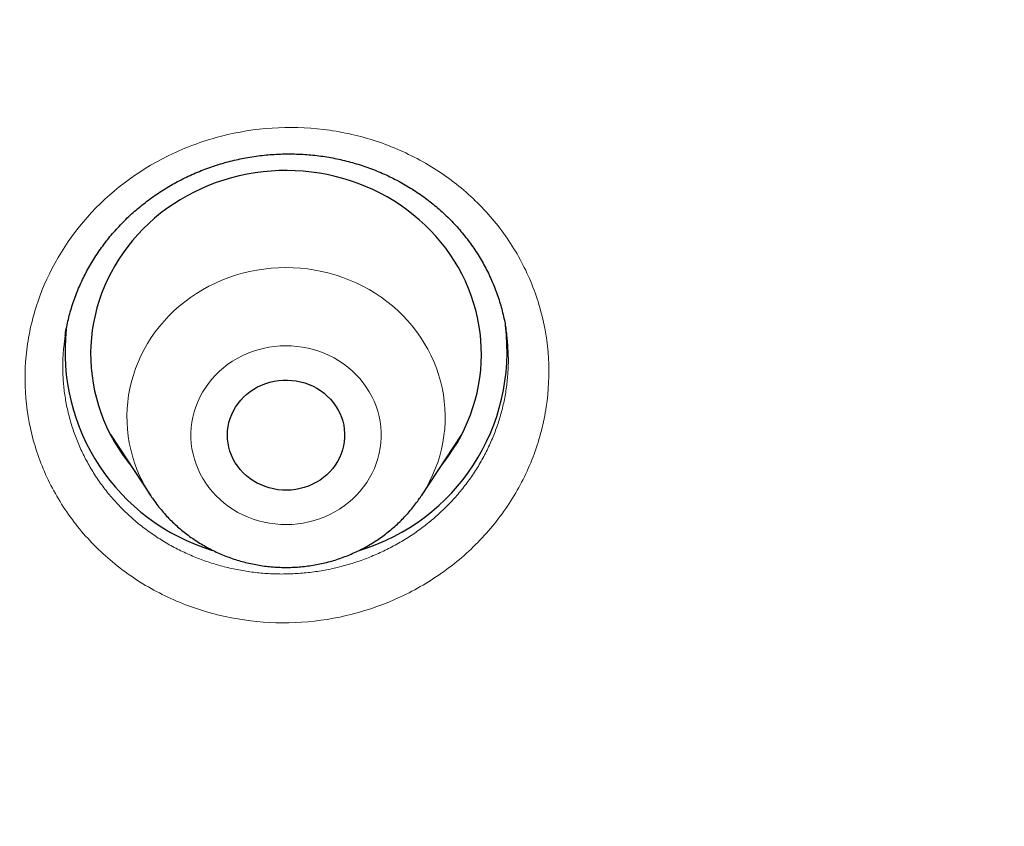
# Model space of a CAD drawing. Header units: millimetres. Extents: x 8 to 450, y 12 to 574.
# Tile 234 of 256: x 258.61 to 266.16, y 529.59 to 535.78. Entities that reach past the tile are written whole.
import ezdxf

# ---------------------------------------------------------------- set-up
doc = ezdxf.new("R2010")
doc.units = ezdxf.units.MM

msp = doc.modelspace()

# ---------------------------------------------------------------- linework, layer by layer
at = {"color": 7, "linetype": 'Continuous', "lineweight": 30}
for p, q in [((259.3024, 532.5951), (259.6122, 532.1249)), ((261.6895, 532.1249), (261.9992, 532.5951)), ((261.9755, 532.5533), (261.9638, 532.5415)), ((259.6131, 532.1236), (259.6122, 532.1249))]:
    msp.add_line(p, q, dxfattribs=at)
at = {"color": 252, "linetype": 'Continuous', "lineweight": 0}
msp.add_line((261.9749, 532.5523), (261.9635, 532.541), dxfattribs=at)
at = {"color": 7, "linetype": 'Continuous', "lineweight": 30, "flags": 128}
for points in [[(261.8404, 532.3541), (261.8664, 532.3869), (261.9017, 532.4348), (261.9348, 532.484), (261.9658, 532.5345), (261.9945, 532.5861), (262.0209, 532.6389), (262.045, 532.6926), (262.0666, 532.7471), (262.0859, 532.8025), (262.1027, 532.8586), (262.117, 532.9153), (262.1289, 532.9725), (262.1382, 533.0301), (262.1449, 533.088), (262.1491, 533.1461), (262.1508, 533.2044), (262.1499, 533.2626), (262.1464, 533.3208), (262.1404, 533.3788), (262.1318, 533.4365), (262.1207, 533.4938), (262.1071, 533.5506), (262.091, 533.6069), (262.0724, 533.6625), (262.0514, 533.7173), (262.028, 533.7713), (262.0023, 533.8243), (261.9742, 533.8762), (261.9439, 533.927), (261.9114, 533.9766), (261.8767, 534.0249), (261.8399, 534.0719), (261.8011, 534.1173), (261.7604, 534.1612), (261.7177, 534.2035), (261.6732, 534.2441), (261.627, 534.2829), (261.5791, 534.3199), (261.5296, 534.355), (261.4786, 534.3881), (261.4262, 534.4193), (261.3725, 534.4483), (261.3176, 534.4753), (261.2615, 534.5001), (261.2043, 534.5227), (261.1462, 534.5431), (261.0873, 534.5612), (261.0276, 534.577), (260.9673, 534.5905), (260.9064, 534.6016), (260.8451, 534.6103), (260.7835, 534.6167), (260.7216, 534.6206), (260.6597, 534.6222), (260.5977, 534.6213), (260.5358, 534.6181), (260.4741, 534.6124), (260.4127, 534.6043), (260.3517, 534.5939), (260.2912, 534.5811), (260.2313, 534.566), (260.1721, 534.5485), (260.1138, 534.5288), (260.0564, 534.5068), (260, 534.4826), (259.9447, 534.4563), (259.8906, 534.4278), (259.8378, 534.3972), (259.7864, 534.3646), (259.7365, 534.3301), (259.6881, 534.2936), (259.6414, 534.2553), (259.5964, 534.2152), (259.5532, 534.1734), (259.5119, 534.13), (259.4726, 534.085), (259.4352, 534.0385), (259.3999, 533.9906), (259.3668, 533.9413), (259.3358, 533.8909), (259.3071, 533.8392), (259.2807, 533.7865), (259.2567, 533.7328), (259.235, 533.6782), (259.2157, 533.6228), (259.1989, 533.5668), (259.1846, 533.5101), (259.1728, 533.4529), (259.1635, 533.3953), (259.1567, 533.3374), (259.1525, 533.2792), (259.1508, 533.221), (259.1518, 533.1627), (259.1552, 533.1046), (259.1613, 533.0466), (259.1698, 532.9889), (259.1809, 532.9316), (259.1946, 532.8747), (259.2107, 532.8185), (259.2292, 532.7629), (259.2502, 532.7081), (259.2736, 532.6541), (259.2994, 532.6011), (259.2994, 532.6011)], [(260.2454, 532.4067), (260.2318, 532.4361), (260.2206, 532.4663), (260.2118, 532.4972), (260.2056, 532.5287), (260.2019, 532.5605), (260.2008, 532.5925), (260.2023, 532.6245), (260.2063, 532.6563), (260.2129, 532.6877), (260.222, 532.7185), (260.2336, 532.7486), (260.2475, 532.7778), (260.2638, 532.8059), (260.2822, 532.8328), (260.3028, 532.8583), (260.3254, 532.8823), (260.3498, 532.9046), (260.376, 532.9251), (260.4037, 532.9436), (260.4329, 532.9602), (260.4633, 532.9746), (260.4947, 532.9868), (260.5271, 532.9968), (260.5602, 533.0044), (260.5938, 533.0097), (260.6277, 533.0125), (260.6618, 533.013), (260.6958, 533.011), (260.7295, 533.0066), (260.7628, 532.9998), (260.7954, 532.9907), (260.8272, 532.9792), (260.858, 532.9656), (260.8876, 532.9498), (260.9159, 532.9319), (260.9426, 532.9121), (260.9677, 532.8904), (260.991, 532.8671), (261.0123, 532.8421), (261.0315, 532.8157), (261.0486, 532.788), (261.0633, 532.7591), (261.0758, 532.7293), (261.0857, 532.6987), (261.0932, 532.6675), (261.0982, 532.6359), (261.1006, 532.6039), (261.1004, 532.5719), (261.0976, 532.54), (261.0923, 532.5084), (261.0845, 532.4773), (261.0741, 532.4468), (261.0614, 532.4171), (261.0463, 532.3884), (261.0289, 532.3609), (261.0094, 532.3347), (260.9878, 532.3099), (260.9642, 532.2868), (260.9389, 532.2654), (260.912, 532.2458), (260.8835, 532.2283), (260.8537, 532.2128), (260.8227, 532.1994), (260.7908, 532.1883), (260.758, 532.1795), (260.7247, 532.1731), (260.6909, 532.169), (260.6569, 532.1674), (260.6228, 532.1682), (260.589, 532.1714), (260.5554, 532.177), (260.5224, 532.1849), (260.4902, 532.1952), (260.4589, 532.2078), (260.4286, 532.2225), (260.3997, 532.2393), (260.3721, 532.2582), (260.3462, 532.2789), (260.322, 532.3015), (260.2997, 532.3257), (260.2795, 532.3514), (260.2613, 532.3785), (260.2454, 532.4067)]]:
    msp.add_lwpolyline(points, dxfattribs=at)
at = {"color": 252, "linetype": 'Continuous', "lineweight": 0, "flags": 128}
for points in [[(259.5503, 532.231), (259.5271, 532.279), (259.5063, 532.3278), (259.488, 532.3776), (259.472, 532.428), (259.4586, 532.4791), (259.4477, 532.5308), (259.4392, 532.5828), (259.4334, 532.6352), (259.4301, 532.6877), (259.4293, 532.7403), (259.4312, 532.7929), (259.4356, 532.8454), (259.4425, 532.8977), (259.452, 532.9495), (259.4641, 533.0009), (259.4786, 533.0518), (259.4955, 533.1019), (259.515, 533.1513), (259.5367, 533.1998), (259.5609, 533.2473), (259.5873, 533.2937), (259.616, 533.339), (259.6468, 533.3829), (259.6798, 533.4255), (259.7148, 533.4666), (259.7518, 533.5061), (259.7906, 533.544), (259.8313, 533.5802), (259.8737, 533.6146), (259.9177, 533.6472), (259.9633, 533.6778), (260.0103, 533.7064), (260.0586, 533.733), (260.1082, 533.7575), (260.159, 533.7797), (260.2108, 533.7998), (260.2635, 533.8177), (260.317, 533.8332), (260.3712, 533.8464), (260.426, 533.8573), (260.4813, 533.8658), (260.5369, 533.8719), (260.5928, 533.8756), (260.6488, 533.8769), (260.7048, 533.8758), (260.7607, 533.8723), (260.8164, 533.8663), (260.8717, 533.858), (260.9265, 533.8473), (260.9808, 533.8342), (261.0344, 533.8189), (261.0871, 533.8012), (261.139, 533.7813), (261.1898, 533.7591), (261.2395, 533.7348), (261.2879, 533.7084), (261.3351, 533.6799), (261.3807, 533.6494), (261.4249, 533.617), (261.4674, 533.5827), (261.5082, 533.5467), (261.5472, 533.5089), (261.5843, 533.4694), (261.6194, 533.4284), (261.6525, 533.386), (261.6835, 533.3421), (261.7123, 533.297), (261.7389, 533.2507), (261.7632, 533.2032), (261.7852, 533.1548), (261.8048, 533.1055), (261.8219, 533.0554), (261.8366, 533.0046), (261.8488, 532.9532), (261.8585, 532.9014), (261.8656, 532.8492), (261.8702, 532.7967), (261.8722, 532.7441), (261.8717, 532.6915), (261.8686, 532.6389), (261.8629, 532.5865), (261.8547, 532.5345), (261.8439, 532.4828), (261.8306, 532.4317), (261.8149, 532.3811), (261.7967, 532.3314), (261.7761, 532.2824), (261.7531, 532.2344), (261.7278, 532.1874), (261.7002, 532.1416), (261.689, 532.1243)], [(261.3089, 532.888), (261.289, 532.9241), (261.2668, 532.9591), (261.2425, 532.9927), (261.2161, 533.025), (261.1877, 533.0557), (261.1574, 533.0847), (261.1253, 533.1121), (261.0916, 533.1376), (261.0563, 533.1611), (261.0196, 533.1827), (260.9816, 533.2022), (260.9424, 533.2195), (260.9023, 533.2347), (260.8612, 533.2475), (260.8194, 533.2581), (260.777, 533.2663), (260.7341, 533.2721), (260.691, 533.2756), (260.6477, 533.2766), (260.6045, 533.2752), (260.5613, 533.2714), (260.5186, 533.2653), (260.4762, 533.2567), (260.4345, 533.2458), (260.3936, 533.2326), (260.3535, 533.2172), (260.3145, 533.1995), (260.2767, 533.1798), (260.2402, 533.1579), (260.2051, 533.134), (260.1716, 533.1083), (260.1398, 533.0807), (260.1098, 533.0514), (260.0817, 533.0204), (260.0555, 532.988), (260.0315, 532.9542), (260.0096, 532.9191), (259.99, 532.8828), (259.9728, 532.8455), (259.9579, 532.8073), (259.9454, 532.7683), (259.9354, 532.7288), (259.9279, 532.6887), (259.923, 532.6483), (259.9206, 532.6077), (259.9208, 532.567), (259.9235, 532.5264), (259.9288, 532.486), (259.9367, 532.446), (259.947, 532.4065), (259.9598, 532.3676), (259.9751, 532.3296), (259.9927, 532.2924), (260.0126, 532.2563), (260.0348, 532.2213), (260.0591, 532.1877), (260.0856, 532.1555), (260.114, 532.1248), (260.1442, 532.0957), (260.1763, 532.0684), (260.21, 532.0429), (260.2453, 532.0193), (260.282, 531.9977), (260.32, 531.9782), (260.3592, 531.9609), (260.3994, 531.9458), (260.4404, 531.9329), (260.4822, 531.9223), (260.5246, 531.9141), (260.5675, 531.9083), (260.6106, 531.9049), (260.6539, 531.9038), (260.6972, 531.9052), (260.7403, 531.909), (260.7831, 531.9152), (260.8254, 531.9237), (260.8671, 531.9346), (260.9081, 531.9478), (260.9481, 531.9632), (260.9871, 531.9809), (261.0249, 532.0007), (261.0614, 532.0225), (261.0965, 532.0464), (261.13, 532.0722), (261.1618, 532.0997), (261.1918, 532.1291), (261.22, 532.16), (261.2461, 532.1924), (261.2701, 532.2263), (261.292, 532.2614), (261.3116, 532.2976), (261.3289, 532.3349), (261.3438, 532.3731), (261.3562, 532.4121), (261.3662, 532.4517), (261.3737, 532.4917), (261.3786, 532.5322), (261.381, 532.5728), (261.3808, 532.6135), (261.3781, 532.6541), (261.3728, 532.6944), (261.365, 532.7344), (261.3546, 532.7739), (261.3418, 532.8128), (261.3265, 532.8509), (261.3089, 532.888)]]:
    msp.add_lwpolyline(points, dxfattribs=at)
at = {"color": 7, "linetype": 'Continuous', "lineweight": 30}
for centre, radius, start, end in [((260.5496, 533.2328), 1.5957, 173.82185, 253.16058), ((260.7534, 533.2314), 1.594, 286.72896, 7.21173), ((260.5434, 533.2397), 1.3983, 207.1718, 219.29626)]:
    msp.add_arc(centre, radius, start, end, dxfattribs=at)
at = {"color": 252, "linetype": 'Continuous', "lineweight": 0}
msp.add_arc((260.5554, 532.7464), 1.1296, 207.14581, 213.3793, dxfattribs=at)
at = {"color": 7, "linetype": 'Continuous', "lineweight": 30}
for points, knots in [([(279.178, 531.7215), (279.1777, 531.7262), (279.1772, 531.7347), (279.1765, 531.7475), (279.1759, 531.7586), (279.1752, 531.7694), (279.1747, 531.7798), (279.174, 531.7909), (279.1729, 531.811), (279.1711, 531.8407), (279.1687, 531.8819), (279.166, 531.9271), (279.1629, 531.9769), (279.1596, 532.0292), (279.1562, 532.0833), (279.1512, 532.1604), (279.1446, 532.2577), (279.1366, 532.3731), (279.1301, 532.4617), (279.1255, 532.5234), (279.1229, 532.5579), (279.1209, 532.5847), (279.1194, 532.604), (279.1183, 532.6185), (279.1173, 532.632), (279.1158, 532.6513), (279.1136, 532.6784), (279.1108, 532.7146), (279.1073, 532.7582), (279.1012, 532.8338), (279.0923, 532.9405), (279.0805, 533.0775), (279.0677, 533.2192), (279.0541, 533.3656), (279.0395, 533.5166), (279.0239, 533.6722), (279.0045, 533.8582), (278.9812, 534.071), (278.9541, 534.3071), (278.9328, 534.4845), (278.9178, 534.6052), (278.9095, 534.6712), (278.9012, 534.7366), (278.8929, 534.8013), (278.8847, 534.8636), (278.8772, 534.9211), (278.8705, 534.9716), (278.865, 535.0125), (278.8606, 535.0448), (278.8573, 535.0692), (278.8546, 535.0885), (278.8525, 535.1044), (278.8502, 535.121), (278.8473, 535.1423), (278.8434, 535.1703), (278.8387, 535.2042), (278.8328, 535.2462), (278.8257, 535.2969), (278.8172, 535.3568), (278.8076, 535.4236), (278.7968, 535.4975), (278.7849, 535.5782), (278.7647, 535.7133), (278.7365, 535.8975), (278.7002, 536.1253), (278.6642, 536.3442), (278.6283, 536.5555), (278.5927, 536.7592), (278.5575, 536.955), (278.5231, 537.1416), (278.4895, 537.319), (278.457, 537.4872), (278.4257, 537.6461), (278.3955, 537.7959), (278.3667, 537.9364), (278.3394, 538.0676), (278.3136, 538.1896), (278.2894, 538.3024), (278.267, 538.4059), (278.2462, 538.5002), (278.23, 538.5734), (278.2179, 538.6278), (278.2094, 538.6655), (278.2015, 538.7005), (278.1945, 538.7316), (278.1886, 538.7577), (278.1838, 538.7787), (278.1792, 538.7988), (278.1739, 538.8219), (278.1673, 538.8507), (278.1596, 538.8841), (278.1511, 538.9212), (278.1418, 538.9613), (278.1301, 539.0113), (278.1159, 539.0722), (278.0987, 539.145), (278.0799, 539.224), (278.0594, 539.3093), (278.0372, 539.4007), (278.0133, 539.4984), (277.9878, 539.6018), (277.9514, 539.7472), (277.9048, 539.9306), (277.8482, 540.148), (277.7909, 540.3638), (277.7329, 540.5777), (277.6744, 540.7893), (277.6167, 540.9937), (277.56, 541.1908), (277.5045, 541.3806), (277.4501, 541.5632), (277.3971, 541.7386), (277.3455, 541.9067), (277.2954, 542.0676), (277.2472, 542.2204), (277.201, 542.365), (277.1568, 542.5018), (277.1143, 542.6315), (277.0798, 542.7359), (277.0529, 542.8167), (277.0332, 542.8757), (277.014, 542.9328), (276.9953, 542.9881), (276.9772, 543.0415), (276.9599, 543.0922), (276.9446, 543.1369), (276.932, 543.1737), (276.9225, 543.2014), (276.9151, 543.2226), (276.9088, 543.2408), (276.9021, 543.2603), (276.893, 543.2865), (276.8808, 543.3216), (276.8653, 543.3663), (276.8467, 543.4194), (276.8251, 543.4808), (276.8007, 543.55), (276.7734, 543.6268), (276.7432, 543.7113), (276.71, 543.8037), (276.6756, 543.8984), (276.6405, 543.9947), (276.6048, 544.0917), (276.5672, 544.1931), (276.5285, 544.2966), (276.4897, 544.3996), (276.4341, 544.546), (276.3621, 544.7333), (276.2766, 544.9518), (276.1958, 545.1554), (276.1195, 545.3446), (276.0448, 545.5276), (275.9712, 545.7056), (275.8988, 545.8784), (275.8277, 546.0459), (275.7585, 546.2072), (275.6908, 546.3634), (275.6162, 546.5334), (275.5331, 546.7207), (275.4399, 546.9277), (275.3599, 547.1027), (275.2943, 547.2448), (275.244, 547.3529), (275.1929, 547.4622), (275.1408, 547.5724), (275.0882, 547.6832), (275.0399, 547.7839), (274.9975, 547.8718), (274.9623, 547.9446), (274.9305, 548.0099), (274.9022, 548.0679), (274.8774, 548.1185), (274.8585, 548.1569), (274.8448, 548.1847), (274.8359, 548.2027), (274.8292, 548.2162), (274.8246, 548.2255), (274.8208, 548.2333), (274.8147, 548.2455), (274.805, 548.2651), (274.791, 548.2934), (274.774, 548.3275), (274.7544, 548.3669), (274.7323, 548.4111), (274.7072, 548.4611), (274.6791, 548.5171), (274.648, 548.5787), (274.5648, 548.7426), (274.4298, 549.0054), (274.2668, 549.3154), (274.128, 549.5745), (274.0144, 549.784), (273.9001, 549.992), (273.7851, 550.1985), (273.6687, 550.4051), (273.5414, 550.628), (273.4016, 550.8695), (273.2482, 551.1304), (273.0889, 551.3971), (272.9235, 551.6694), (272.7677, 551.9218), (272.6226, 552.1534), (272.4893, 552.3636), (272.3717, 552.5468), (272.271, 552.7021), (272.1899, 552.8263), (272.1115, 552.9454), (272.0392, 553.0546), (271.9729, 553.154), (271.9124, 553.2442), (271.8561, 553.3278), (271.8038, 553.4051), (271.7556, 553.4759), (271.7117, 553.5404), (271.6708, 553.6001), (271.6333, 553.6546), (271.5996, 553.7035), (271.5702, 553.746), (271.5433, 553.7849), (271.5204, 553.8179), (271.5018, 553.8446), (271.488, 553.8644), (271.4752, 553.8828), (271.4617, 553.9021), (271.4468, 553.9234), (271.4305, 553.9468), (271.407, 553.9803), (271.3753, 554.0255), (271.3341, 554.0839), (271.2885, 554.1485), (271.2385, 554.2189), (271.1841, 554.2952), (271.125, 554.3778), (271.0611, 554.4666), (270.9923, 554.5617), (270.9186, 554.6629), (270.8371, 554.7743), (270.7474, 554.8961), (270.6489, 555.0287), (270.5446, 555.1681), (270.4355, 555.3127), (270.2988, 555.4924), (270.1335, 555.707), (269.9379, 555.9576), (269.7347, 556.2139), (269.524, 556.4758), (269.3069, 556.7415), (269.0833, 557.0109), (268.8533, 557.2838), (268.6152, 557.5615), (268.3906, 557.8193), (268.1807, 558.0567), (267.9869, 558.2731), (267.8241, 558.4525), (267.6938, 558.5947), (267.5978, 558.6989), (267.5029, 558.8012), (267.4112, 558.8994), (267.3246, 558.9917), (267.2433, 559.0778), (267.1674, 559.1578), (267.097, 559.2317), (267.032, 559.2995), (266.9729, 559.3611), (266.9196, 559.4163), (266.872, 559.4655), (266.8299, 559.5089), (266.7939, 559.5459), (266.7639, 559.5767), (266.7395, 559.6017), (266.7194, 559.6222), (266.7025, 559.6395), (266.6864, 559.6559), (266.669, 559.6736), (266.6456, 559.6974), (266.6157, 559.7279), (266.5788, 559.7653), (266.5376, 559.8071), (266.4886, 559.8565), (266.4313, 559.9141), (266.3649, 559.9806), (266.2923, 560.0531), (266.2133, 560.1315), (266.1279, 560.2158), (266.0409, 560.3013), (265.9527, 560.3874), (265.864, 560.4736), (265.7705, 560.5641), (265.672, 560.6586), (265.5687, 560.7574), (265.4605, 560.86), (265.2836, 561.0267), (265.0399, 561.2534), (264.7261, 561.5401), (264.4097, 561.8237), (264.0909, 562.1041), (263.7747, 562.3772), (263.4612, 562.6431), (263.1506, 562.9018), (262.8431, 563.1535), (262.5387, 563.3983), (262.2124, 563.6563), (261.8637, 563.927), (261.4922, 564.2093), (261.1237, 564.4837), (260.7584, 564.7503), (260.4839, 564.9466), (260.3002, 565.0764), (260.2064, 565.1423), (260.1129, 565.2077), (260.0197, 565.2725), (259.9278, 565.3361), (259.8341, 565.4006), (259.7408, 565.4645), (259.649, 565.5271), (259.5643, 565.5845), (259.4924, 565.6331), (259.4323, 565.6735), (259.383, 565.7066), (259.3432, 565.7332), (259.3121, 565.754), (259.2897, 565.7689), (259.271, 565.7814), (259.2555, 565.7917), (259.2409, 565.8014), (259.2243, 565.8124), (259.2042, 565.8258), (259.1801, 565.8417), (259.1429, 565.8664), (259.0912, 565.9006), (259.0233, 565.9452), (258.9472, 565.9951), (258.8629, 566.0502), (258.7702, 566.1104), (258.6713, 566.1743), (258.5665, 566.2417), (258.456, 566.3123), (258.338, 566.3872), (258.2124, 566.4664), (258.0811, 566.5487), (257.944, 566.6339), (257.8014, 566.7218), (257.6517, 566.8135), (257.4947, 566.9088), (257.3304, 567.0076), (257.1622, 567.1079), (256.9904, 567.2093), (256.8162, 567.3112), (256.6388, 567.414), (256.4606, 567.5161), (256.2116, 567.6576), (255.8923, 567.836), (255.5034, 568.0486), (255.1188, 568.2544), (254.736, 568.4549), (254.3552, 568.6499), (253.9766, 568.8397), (253.6029, 569.0229), (253.2343, 569.1998), (252.8708, 569.3705), (252.5126, 569.5351), (252.1598, 569.6938), (251.8125, 569.8467), (251.4707, 569.994), (251.1346, 570.1359), (250.8038, 570.2726), (250.4779, 570.4045), (250.1566, 570.5318), (249.8299, 570.6586), (249.4979, 570.7847), (249.161, 570.9097), (248.8302, 571.0298), (248.5053, 571.1451), (248.185, 571.2563), (247.8692, 571.3634), (247.5582, 571.4666), (247.2537, 571.5654), (246.9558, 571.66), (246.5718, 571.7793), (246.1002, 571.921), (245.5592, 572.0767), (245.0413, 572.2195), (244.5462, 572.3505), (244.0541, 572.4753), (243.6186, 572.5811), (243.2395, 572.6698), (242.9165, 572.7431), (242.5948, 572.8139), (242.2745, 572.8822), (241.9535, 572.9485), (241.6095, 573.0171), (241.2393, 573.0882), (240.8414, 573.1613), (240.4348, 573.2326), (240.017, 573.3023), (239.5879, 573.3702), (239.1474, 573.4358), (238.6979, 573.4987), (238.2395, 573.5586), (237.7749, 573.6149), (237.3045, 573.6675), (236.8282, 573.7161), (236.3433, 573.7609), (235.85, 573.8016), (235.3481, 573.838), (234.838, 573.8698), (234.3218, 573.8967), (233.7931, 573.9186), (233.2536, 573.9352), (232.7036, 573.9461), (232.1457, 573.9509), (231.5799, 573.9494), (231.0062, 573.9412), (230.4303, 573.9264), (229.8524, 573.9047), (229.2726, 573.8763), (228.702, 573.8416), (228.1409, 573.8011), (227.5893, 573.7552), (227.0363, 573.703), (226.482, 573.6445), (225.9574, 573.5832), (225.4628, 573.5202), (224.9982, 573.4567), (224.5339, 573.3888), (224.073, 573.317), (223.619, 573.2419), (223.1822, 573.1656), (222.7624, 573.0886), (222.3592, 573.0111), (221.9641, 572.9318), (221.577, 572.851), (221.1905, 572.7671), (220.8049, 572.6802), (220.4206, 572.5903), (220.0453, 572.4995), (219.6789, 572.4078), (219.3215, 572.3156), (218.997, 572.2293), (218.7043, 572.1494), (218.4421, 572.0763), (218.1853, 572.0032), (217.933, 571.9299), (217.6821, 571.8555), (217.4123, 571.7741), (217.121, 571.6842), (216.8075, 571.5852), (216.4887, 571.4821), (216.1645, 571.3749), (215.837, 571.264), (215.5065, 571.1494), (215.1729, 571.0311), (214.8344, 570.9082), (214.485, 570.7784), (214.1249, 570.6415), (213.7553, 570.4974), (213.3836, 570.349), (213.0111, 570.1966), (212.6379, 570.0404), (212.2642, 569.8802), (211.8427, 569.6952), (211.3736, 569.4838), (210.8574, 569.2438), (210.3405, 568.996), (209.8578, 568.7576), (209.4081, 568.5293), (208.9904, 568.3122), (208.5695, 568.0882), (208.1457, 567.8571), (207.7215, 567.6203), (207.2972, 567.3778), (206.8729, 567.1295), (206.4463, 566.874), (206.1256, 566.6772), (205.9103, 566.5433), (205.801, 566.4748), (205.6929, 566.4067), (205.5882, 566.3404), (205.4891, 566.2773), (205.3964, 566.2179), (205.31, 566.1623), (205.2288, 566.1098), (205.153, 566.0605), (205.0828, 566.0147), (205.0193, 565.9732), (204.9628, 565.9361), (204.913, 565.9033), (204.8717, 565.8761), (204.8384, 565.854), (204.8123, 565.8367), (204.791, 565.8226), (204.7763, 565.8129), (204.7672, 565.8068), (204.7622, 565.8035), (204.7579, 565.8006), (204.7522, 565.7968), (204.743, 565.7907), (204.7298, 565.7819), (204.705, 565.7653), (204.6683, 565.7409), (204.6185, 565.7076), (204.563, 565.6703), (204.5018, 565.6291), (204.4333, 565.5829), (204.3574, 565.5314), (204.2738, 565.4745), (204.1839, 565.4129), (204.0876, 565.3467), (203.985, 565.2758), (203.8785, 565.2016), (203.7681, 565.1245), (203.6544, 565.0444), (203.5352, 564.9599), (203.4105, 564.871), (203.2752, 564.7738), (203.1294, 564.6683), (202.9758, 564.5561), (202.8222, 564.443), (202.671, 564.3308), (202.5225, 564.2195), (202.3764, 564.1093), (202.2329, 564.0001), (202.0601, 563.8676), (201.8596, 563.7122), (201.6332, 563.5344), (201.4139, 563.3601), (201.2014, 563.1892), (200.9959, 563.0218), (200.8008, 562.8611), (200.6158, 562.7071), (200.4405, 562.5596), (200.271, 562.4157), (200.1073, 562.2753), (199.9494, 562.1385), (199.7971, 562.0055), (199.6504, 561.8762), (199.5092, 561.7508), (199.3735, 561.6292), (199.2295, 561.4992), (199.0771, 561.3603), (198.9164, 561.2125), (198.7529, 561.0606), (198.5871, 560.9051), (198.4197, 560.7465), (198.2587, 560.5923), (198.1039, 560.4427), (197.9553, 560.2977), (197.8381, 560.1823), (197.7506, 560.0956), (197.691, 560.0364), (197.6325, 559.978), (197.5752, 559.9206), (197.5202, 559.8653), (197.4705, 559.8152), (197.4274, 559.7715), (197.3906, 559.7343), (197.3618, 559.7051), (197.3401, 559.6829), (197.3245, 559.667), (197.3116, 559.6538), (197.3001, 559.6421), (197.2878, 559.6296), (197.2715, 559.613), (197.2502, 559.5911), (197.2238, 559.5641), (197.1927, 559.5321), (197.1568, 559.4952), (197.1163, 559.4534), (197.071, 559.4066), (196.9971, 559.3299), (196.8951, 559.2235), (196.7657, 559.0874), (196.6299, 558.9434), (196.4876, 558.7911), (196.3387, 558.6303), (196.1865, 558.4641), (196.0309, 558.2926), (195.8687, 558.112), (195.7, 557.922), (195.5246, 557.7222), (195.3462, 557.5165), (195.1665, 557.3067), (194.9873, 557.0949), (194.7764, 556.8424), (194.5353, 556.5492), (194.2655, 556.2146), (194.0005, 555.8796), (193.7404, 555.5442), (193.4851, 555.2085), (193.293, 554.951), (193.1616, 554.7726), (193.0891, 554.6736), (193.0181, 554.576), (192.9498, 554.4817), (192.8858, 554.3928), (192.8263, 554.3098), (192.7715, 554.2329), (192.7206, 554.1613), (192.6738, 554.0951), (192.6312, 554.0346), (192.5933, 553.9807), (192.5601, 553.9334), (192.5317, 553.8926), (192.5079, 553.8585), (192.4901, 553.833), (192.4776, 553.8149), (192.4694, 553.8031), (192.4616, 553.7919), (192.4522, 553.7784), (192.4393, 553.7597), (192.4224, 553.7353), (192.4015, 553.7051), (192.3755, 553.6674), (192.344, 553.6216), (192.3072, 553.568), (192.2676, 553.5099), (192.1971, 553.4065), (192.0626, 553.2076), (191.8836, 552.9388), (191.6896, 552.6421), (191.5135, 552.3684), (191.3685, 552.1393), (191.2533, 551.9551), (191.1667, 551.8155), (191.0774, 551.6703), (190.9855, 551.5195), (190.889, 551.3597), (190.7878, 551.1907), (190.6821, 551.012), (190.5737, 550.8269), (190.4628, 550.6352), (190.3493, 550.4368), (190.2467, 550.2551), (190.155, 550.0912), (190.0748, 549.9463), (189.9936, 549.7984), (189.9115, 549.6475), (189.8285, 549.4934), (189.745, 549.3369), (189.6689, 549.1928), (189.6018, 549.0647), (189.545, 548.9555), (189.4925, 548.8539), (189.4442, 548.7599), (189.4004, 548.674), (189.3609, 548.5962), (189.3256, 548.5264), (189.2942, 548.464), (189.2667, 548.4092), (189.2431, 548.3618), (189.2232, 548.3219), (189.2071, 548.2895), (189.1949, 548.2649), (189.1843, 548.2436), (189.1733, 548.2212), (189.1593, 548.1929), (189.1415, 548.1569), (189.1198, 548.1128), (189.0944, 548.0609), (189.0664, 548.0035), (189.0362, 547.9415), (189.0041, 547.8752), (188.9677, 547.7997), (188.9269, 547.7147), (188.8815, 547.6194), (188.8335, 547.518), (188.7825, 547.4096), (188.7285, 547.294), (188.6722, 547.1723), (188.615, 547.0478), (188.5582, 546.9232), (188.5027, 546.8002), (188.4484, 546.6789), (188.3768, 546.5175), (188.2892, 546.3178), (188.1874, 546.0816), (188.0904, 545.8529), (187.9981, 545.6317), (187.9103, 545.4182), (187.8271, 545.2123), (187.7481, 545.0142), (187.6732, 544.8238), (187.6022, 544.6406), (187.5347, 544.4643), (187.4707, 544.2946), (187.411, 544.1344), (187.3554, 543.9836), (187.3038, 543.8418), (187.2548, 543.7061), (187.2086, 543.5763), (187.1731, 543.4758), (187.1478, 543.4038), (187.1325, 543.36), (187.119, 543.3212), (187.1075, 543.2882), (187.0981, 543.261), (187.0906, 543.2391), (187.0838, 543.2196), (187.0767, 543.199), (187.0675, 543.1722), (187.0557, 543.1378), (187.0411, 543.095), (187.024, 543.0451), (187.0047, 542.988), (186.983, 542.9239), (186.9591, 542.8526), (186.9329, 542.7742), (186.9045, 542.6886), (186.874, 542.5958), (186.8414, 542.4961), (186.8075, 542.3913), (186.7579, 542.2365), (186.6943, 542.0352), (186.6143, 541.7767), (186.5339, 541.5106), (186.4534, 541.2376), (186.3767, 540.9708), (186.3036, 540.7104), (186.2338, 540.456), (186.1672, 540.2067), (186.102, 539.9571), (186.0382, 539.7066), (185.9759, 539.4554), (185.9305, 539.2678), (185.9008, 539.143), (185.8863, 539.0812), (185.8727, 539.0235), (185.8605, 538.9709), (185.8485, 538.9196), (185.8373, 538.8707), (185.8269, 538.8255), (185.8196, 538.7937), (185.8152, 538.7743), (185.813, 538.7644), (185.8109, 538.7554), (185.8084, 538.7444), (185.8052, 538.7303), (185.8013, 538.713), (185.796, 538.6893), (185.789, 538.6584), (185.7802, 538.6192), (185.7702, 538.5741), (185.7587, 538.5226), (185.746, 538.4647), (185.7318, 538.4003), (185.7165, 538.3297), (185.6999, 538.2528), (185.6822, 538.1699), (185.6638, 538.0827), (185.6319, 537.9301), (185.5883, 537.7167), (185.5346, 537.4453), (185.4844, 537.1821), (185.4373, 536.9272), (185.3936, 536.682), (185.3529, 536.4464), (185.3153, 536.2205), (185.2802, 536.0031), (185.2542, 535.8365), (185.2361, 535.7184), (185.2253, 535.6463), (185.2147, 535.5753), (185.2044, 535.5055), (185.1944, 535.4369), (185.1846, 535.3694), (185.1753, 535.3038), (185.1673, 535.247), (185.1608, 535.2009), (185.1561, 535.1669), (185.1525, 535.1403), (185.1497, 535.1204), (185.1473, 535.1028), (185.1447, 535.0835), (185.1414, 535.0593), (185.1368, 535.0255), (185.1308, 534.9808), (185.1232, 534.9238), (185.1145, 534.8583), (185.1057, 534.7902), (185.0968, 534.7208), (185.0879, 534.6512), (185.0786, 534.5767), (185.0605, 534.4296), (185.0343, 534.2089), (185.004, 533.9378), (184.9773, 533.6841), (184.9538, 533.4492), (184.9366, 533.2665), (184.925, 533.1378), (184.9186, 533.0661), (184.9127, 532.9978), (184.9073, 532.9349), (184.9022, 532.8742), (184.8975, 532.8168), (184.8932, 532.7639), (184.8897, 532.7205), (184.887, 532.6867), (184.8851, 532.6624), (184.8839, 532.6474), (184.8831, 532.6364), (184.8821, 532.624), (184.8807, 532.6053), (184.8784, 532.5758), (184.8754, 532.5356), (184.8715, 532.4842), (184.8673, 532.4263), (184.8627, 532.3617), (184.8577, 532.2912), (184.8527, 532.2183), (184.8479, 532.1466), (184.8435, 532.0792), (184.8395, 532.0164), (184.8361, 531.961), (184.8332, 531.9126), (184.8306, 531.8707), (184.8285, 531.8348), (184.8267, 531.8028), (184.8251, 531.7749), (184.8235, 531.7475), (184.8225, 531.7302), (184.822, 531.7215)], [0, 0, 0, 0, 0.000127, 0.000231, 0.000316, 0.000383, 0.000456, 0.000538, 0.000631, 0.000898, 0.001191, 0.001537, 0.00189, 0.002284, 0.002687, 0.003079, 0.003978, 0.004825, 0.005621, 0.00593, 0.006184, 0.006381, 0.006522, 0.006609, 0.006701, 0.006821, 0.007034, 0.0073, 0.007621, 0.007996, 0.00897, 0.009979, 0.011023, 0.012102, 0.013216, 0.014365, 0.015545, 0.017335, 0.019079, 0.020779, 0.021271, 0.021759, 0.022243, 0.022724, 0.023198, 0.023628, 0.024002, 0.02432, 0.024538, 0.024719, 0.024863, 0.024969, 0.025073, 0.025231, 0.025443, 0.025697, 0.025987, 0.02638, 0.026825, 0.027323, 0.027872, 0.028473, 0.029126, 0.03089, 0.032588, 0.034221, 0.035789, 0.037321, 0.038785, 0.040181, 0.041509, 0.042769, 0.04396, 0.045084, 0.046139, 0.047124, 0.048041, 0.048889, 0.049668, 0.050379, 0.05102, 0.051322, 0.051606, 0.051873, 0.052114, 0.05231, 0.052463, 0.05259, 0.052764, 0.052986, 0.053242, 0.053522, 0.053825, 0.054152, 0.054655, 0.055205, 0.055803, 0.056448, 0.057141, 0.057881, 0.058668, 0.059491, 0.06119, 0.062842, 0.064448, 0.066116, 0.067731, 0.069292, 0.070799, 0.072252, 0.073651, 0.074997, 0.076289, 0.077527, 0.07871, 0.079818, 0.080873, 0.081875, 0.082823, 0.083294, 0.083751, 0.084193, 0.084621, 0.085035, 0.085435, 0.085801, 0.086076, 0.086291, 0.086446, 0.086571, 0.086714, 0.0869, 0.087183, 0.087531, 0.087943, 0.088421, 0.088963, 0.089559, 0.090217, 0.090938, 0.091721, 0.092435, 0.093193, 0.093997, 0.094815, 0.095623, 0.09642, 0.098259, 0.100039, 0.10158, 0.103075, 0.104523, 0.105926, 0.107306, 0.108639, 0.109924, 0.111161, 0.112376, 0.114, 0.115661, 0.117359, 0.118222, 0.119094, 0.119976, 0.120868, 0.121768, 0.122667, 0.123317, 0.123908, 0.124439, 0.12491, 0.125322, 0.125674, 0.125847, 0.126001, 0.126116, 0.126177, 0.126229, 0.126306, 0.126476, 0.126707, 0.126999, 0.127311, 0.127672, 0.128081, 0.128538, 0.129044, 0.129594, 0.132566, 0.135517, 0.137263, 0.139001, 0.140732, 0.142455, 0.144173, 0.145919, 0.148067, 0.150271, 0.152533, 0.154852, 0.157228, 0.159007, 0.160817, 0.162657, 0.163755, 0.164852, 0.16589, 0.166863, 0.167706, 0.168494, 0.169227, 0.169904, 0.170526, 0.171092, 0.171603, 0.172101, 0.172532, 0.172897, 0.173226, 0.173563, 0.173771, 0.173935, 0.174088, 0.174259, 0.174447, 0.174654, 0.174879, 0.175337, 0.175856, 0.176435, 0.177057, 0.177737, 0.178473, 0.179267, 0.180117, 0.181025, 0.18199, 0.183118, 0.184315, 0.185581, 0.186902, 0.188249, 0.190485, 0.192785, 0.19515, 0.19758, 0.200076, 0.20259, 0.205167, 0.207806, 0.210509, 0.212567, 0.214661, 0.216789, 0.217805, 0.218828, 0.21985, 0.22082, 0.221731, 0.222583, 0.223377, 0.224111, 0.224787, 0.225404, 0.225952, 0.226444, 0.226879, 0.227257, 0.227557, 0.227808, 0.22801, 0.228178, 0.228328, 0.228506, 0.228714, 0.229048, 0.229426, 0.229848, 0.230314, 0.230926, 0.231601, 0.232339, 0.233138, 0.234001, 0.234925, 0.235768, 0.236656, 0.23759, 0.23857, 0.239596, 0.240668, 0.24178, 0.244827, 0.247829, 0.25092, 0.25396, 0.25695, 0.25989, 0.26278, 0.265619, 0.268409, 0.271148, 0.274529, 0.277857, 0.281131, 0.284352, 0.28752, 0.28834, 0.289155, 0.289967, 0.290775, 0.291579, 0.292351, 0.293203, 0.293993, 0.294721, 0.295386, 0.295843, 0.296264, 0.296652, 0.296864, 0.297062, 0.297225, 0.297344, 0.297459, 0.297598, 0.297769, 0.297975, 0.298212, 0.29872, 0.299298, 0.299944, 0.30066, 0.301445, 0.3023, 0.303169, 0.304099, 0.305092, 0.306146, 0.307261, 0.308393, 0.309581, 0.310827, 0.312129, 0.313488, 0.314905, 0.316293, 0.317731, 0.319195, 0.32065, 0.322094, 0.325281, 0.328417, 0.331502, 0.334537, 0.337582, 0.340574, 0.343513, 0.346399, 0.349233, 0.352014, 0.354743, 0.357418, 0.360041, 0.362612, 0.365131, 0.367607, 0.370039, 0.372428, 0.375006, 0.377532, 0.380006, 0.382427, 0.384797, 0.38715, 0.38945, 0.391696, 0.393888, 0.396026, 0.400153, 0.404241, 0.407858, 0.411444, 0.414999, 0.418523, 0.420855, 0.423173, 0.425478, 0.427768, 0.430048, 0.432356, 0.435128, 0.437957, 0.440842, 0.443784, 0.446837, 0.44995, 0.45312, 0.45635, 0.459638, 0.462924, 0.466267, 0.469666, 0.473122, 0.476634, 0.480203, 0.483821, 0.487457, 0.491281, 0.495119, 0.498972, 0.50296, 0.506964, 0.510983, 0.515018, 0.51907, 0.523137, 0.526986, 0.53085, 0.534728, 0.53862, 0.542526, 0.545792, 0.549068, 0.552353, 0.555628, 0.558844, 0.562002, 0.564926, 0.567797, 0.570616, 0.573382, 0.576096, 0.578918, 0.58168, 0.584384, 0.587029, 0.589614, 0.592141, 0.594085, 0.595993, 0.597865, 0.5997, 0.601519, 0.603368, 0.605629, 0.607936, 0.610287, 0.612684, 0.615126, 0.617569, 0.620056, 0.622586, 0.625161, 0.627916, 0.630714, 0.633531, 0.636364, 0.639213, 0.642077, 0.644957, 0.648943, 0.652958, 0.657003, 0.661077, 0.664363, 0.66769, 0.671061, 0.674476, 0.677935, 0.681376, 0.684859, 0.688385, 0.691953, 0.692866, 0.693782, 0.6947, 0.695586, 0.696421, 0.697203, 0.697932, 0.698609, 0.699263, 0.699859, 0.700397, 0.700878, 0.701302, 0.701668, 0.701931, 0.702154, 0.702336, 0.702477, 0.702528, 0.70257, 0.702604, 0.702638, 0.702716, 0.702839, 0.702976, 0.703353, 0.703779, 0.704254, 0.704778, 0.705352, 0.706016, 0.706735, 0.70751, 0.708341, 0.709228, 0.710171, 0.711112, 0.712102, 0.713142, 0.714232, 0.715371, 0.716702, 0.718076, 0.719436, 0.720778, 0.722101, 0.723405, 0.724691, 0.725959, 0.728066, 0.730121, 0.732122, 0.734069, 0.735962, 0.737803, 0.739488, 0.741127, 0.742717, 0.74426, 0.745755, 0.747203, 0.748603, 0.749956, 0.751261, 0.75252, 0.754127, 0.755693, 0.757218, 0.758928, 0.760583, 0.762183, 0.763729, 0.76522, 0.766657, 0.767271, 0.767876, 0.768469, 0.769052, 0.769623, 0.770153, 0.770572, 0.770948, 0.771281, 0.771457, 0.771618, 0.771761, 0.771856, 0.771971, 0.772139, 0.772358, 0.77263, 0.772953, 0.773321, 0.77374, 0.774209, 0.774727, 0.776039, 0.77739, 0.778781, 0.780314, 0.781892, 0.783515, 0.785184, 0.786897, 0.788764, 0.790681, 0.792649, 0.794656, 0.796661, 0.798659, 0.801784, 0.804891, 0.80798, 0.811052, 0.814105, 0.817141, 0.818033, 0.818922, 0.819809, 0.820659, 0.821454, 0.822194, 0.822879, 0.823509, 0.824105, 0.824642, 0.82512, 0.82554, 0.8259, 0.826202, 0.826445, 0.826577, 0.826681, 0.826758, 0.826873, 0.827038, 0.827254, 0.82752, 0.827837, 0.828251, 0.828729, 0.829254, 0.829782, 0.831455, 0.834485, 0.836818, 0.839183, 0.841581, 0.842732, 0.843926, 0.845166, 0.846451, 0.847782, 0.849242, 0.850754, 0.852317, 0.853931, 0.855596, 0.857311, 0.858496, 0.859703, 0.860934, 0.862187, 0.863464, 0.864764, 0.86607, 0.867033, 0.867932, 0.868767, 0.869538, 0.870246, 0.870879, 0.871451, 0.871961, 0.872409, 0.872796, 0.873122, 0.873386, 0.873589, 0.873725, 0.873906, 0.874137, 0.874417, 0.874786, 0.875214, 0.875683, 0.876187, 0.876726, 0.8773, 0.878022, 0.878794, 0.879614, 0.880484, 0.881422, 0.882411, 0.883427, 0.884428, 0.885415, 0.886387, 0.887345, 0.889292, 0.891176, 0.892995, 0.89475, 0.896441, 0.898069, 0.899632, 0.901131, 0.902569, 0.903953, 0.905284, 0.90656, 0.907715, 0.908822, 0.909881, 0.910892, 0.911855, 0.912226, 0.912573, 0.912875, 0.913132, 0.913343, 0.913507, 0.913641, 0.913798, 0.913988, 0.914265, 0.914598, 0.914985, 0.915427, 0.915924, 0.916476, 0.917082, 0.917744, 0.918461, 0.919233, 0.920056, 0.920886, 0.922815, 0.924705, 0.926849, 0.928941, 0.930981, 0.93297, 0.934906, 0.9368, 0.938662, 0.9406, 0.942503, 0.944372, 0.94486, 0.945335, 0.945772, 0.946169, 0.946526, 0.946935, 0.947276, 0.947549, 0.947655, 0.947715, 0.947774, 0.947858, 0.947964, 0.948095, 0.948249, 0.948499, 0.948794, 0.949134, 0.949518, 0.949957, 0.950442, 0.950973, 0.951552, 0.952176, 0.952844, 0.953517, 0.955616, 0.957651, 0.959622, 0.961529, 0.963373, 0.965122, 0.966809, 0.968431, 0.969986, 0.970532, 0.971068, 0.971596, 0.972116, 0.972626, 0.973128, 0.973621, 0.974088, 0.974396, 0.974648, 0.974845, 0.974987, 0.975092, 0.975235, 0.975417, 0.975631, 0.975989, 0.976411, 0.976896, 0.977445, 0.977921, 0.978437, 0.978991, 0.979574, 0.981698, 0.983885, 0.985583, 0.987316, 0.989085, 0.989623, 0.990163, 0.990671, 0.991135, 0.991554, 0.992014, 0.992403, 0.992723, 0.992972, 0.993151, 0.993259, 0.993303, 0.993393, 0.993534, 0.993715, 0.994044, 0.994421, 0.994846, 0.995319, 0.995841, 0.996396, 0.996923, 0.997417, 0.997878, 0.998305, 0.998635, 0.998942, 0.999226, 0.999426, 0.999619, 0.999809, 1, 1, 1, 1]), ([(258.9553, 533.3552), (258.9564, 533.3629), (258.9604, 533.39), (258.9696, 533.4361), (258.9828, 533.4937), (258.9984, 533.5509), (259.0162, 533.6074), (259.036, 533.663), (259.0579, 533.7177), (259.082, 533.7716), (259.1083, 533.825), (259.1367, 533.8777), (259.1672, 533.9295), (259.1998, 533.9805), (259.2342, 534.0303), (259.2705, 534.0788), (259.3085, 534.1259), (259.3481, 534.1714), (259.3893, 534.2154), (259.4321, 534.2579), (259.4766, 534.299), (259.5229, 534.3388), (259.5709, 534.3772), (259.6205, 534.4141), (259.6714, 534.4494), (259.7237, 534.4828), (259.777, 534.5144), (259.8313, 534.5441), (259.8865, 534.5718), (259.9425, 534.5974), (259.9996, 534.6212), (260.0579, 534.6432), (260.1171, 534.6633), (260.1768, 534.6813), (260.237, 534.6971), (260.2975, 534.7109), (260.3586, 534.7227), (260.4203, 534.7324), (260.4822, 534.7399), (260.5445, 534.7454), (260.6069, 534.7487), (260.6694, 534.7499), (260.7319, 534.7489), (260.7943, 534.7458), (260.8563, 534.7407), (260.9178, 534.7334), (260.979, 534.724), (261.0398, 534.7125), (261.1003, 534.699), (261.1602, 534.6833), (261.2196, 534.6655), (261.2781, 534.6457), (261.3357, 534.624), (261.3922, 534.6004), (261.4477, 534.5749), (261.5022, 534.5474), (261.5555, 534.5181), (261.6077, 534.487), (261.6586, 534.4541), (261.7083, 534.4194), (261.7566, 534.3829), (261.8034, 534.3448), (261.8486, 534.3051), (261.8922, 534.264), (261.934, 534.2215), (261.9742, 534.1775), (262.0127, 534.132), (262.0494, 534.0852), (262.0843, 534.037), (262.1173, 533.9876), (262.1484, 533.937), (262.1773, 533.8856), (262.2041, 533.8333), (262.2288, 533.7802), (262.2516, 533.7259), (262.2722, 533.6708), (262.2906, 533.6151), (262.3068, 533.5589), (262.3207, 533.5022), (262.3317, 533.4497), (262.337, 533.4159), (262.3393, 533.4013)], [0, 0, 0, 0, 0.005131, 0.018038, 0.030943, 0.043901, 0.056836, 0.069661, 0.082419, 0.095178, 0.108008, 0.120893, 0.133812, 0.146746, 0.159672, 0.172564, 0.185403, 0.198169, 0.210858, 0.223515, 0.236214, 0.248984, 0.261807, 0.274662, 0.287529, 0.300383, 0.313199, 0.325957, 0.338638, 0.351272, 0.363943, 0.376705, 0.389513, 0.402286, 0.41496, 0.427597, 0.440312, 0.453011, 0.465724, 0.478472, 0.491234, 0.503946, 0.516698, 0.529471, 0.542194, 0.55483, 0.567498, 0.580225, 0.592948, 0.605695, 0.618493, 0.631288, 0.644011, 0.656734, 0.669455, 0.68218, 0.694913, 0.707657, 0.720417, 0.733198, 0.746004, 0.758839, 0.771651, 0.784411, 0.797173, 0.809964, 0.822808, 0.835697, 0.848501, 0.861425, 0.874362, 0.887246, 0.900038, 0.91286, 0.925773, 0.93872, 0.951644, 0.964486, 0.977326, 0.990235, 1, 1, 1, 1]), ([(259.3496, 532.5236), (259.3476, 532.5254), (259.3426, 532.5302), (259.3379, 532.5352), (259.335, 532.5384)], [0, 0, 0, 0, 0.381954, 1, 1, 1, 1]), ([(259.6133, 532.1236), (259.6207, 532.1125), (259.6376, 532.087), (259.6664, 532.0486), (259.6993, 532.0082), (259.7339, 531.9693), (259.7703, 531.9318), (259.8084, 531.8958), (259.848, 531.8615), (259.8891, 531.8288), (259.9317, 531.7979), (259.9757, 531.7688), (260.0209, 531.7415), (260.0674, 531.7161), (260.1149, 531.6927), (260.1635, 531.6713), (260.213, 531.652), (260.2634, 531.6347), (260.3145, 531.6196), (260.3662, 531.6066), (260.4185, 531.5958), (260.4713, 531.5871), (260.5244, 531.5807), (260.5777, 531.5765), (260.6312, 531.5746), (260.6848, 531.5749), (260.7383, 531.5775), (260.7916, 531.5822), (260.8447, 531.5893), (260.8974, 531.5985), (260.9497, 531.6099), (261.0014, 531.6236), (261.0524, 531.6393), (261.1027, 531.6573), (261.1521, 531.6773), (261.2006, 531.6993), (261.248, 531.7234), (261.2943, 531.7494), (261.3393, 531.7774), (261.3831, 531.8072), (261.4254, 531.8388), (261.4663, 531.8722), (261.5057, 531.9072), (261.5434, 531.9438), (261.5794, 531.982), (261.6136, 532.0216), (261.6459, 532.0627), (261.671, 532.097), (261.6846, 532.118), (261.6888, 532.1244)], [0, 0, 0, 0, 0.0164849, 0.0378969, 0.0593289, 0.0807813, 0.1022545, 0.1237487, 0.145264, 0.1668001, 0.1883569, 0.2099338, 0.2315302, 0.2531454, 0.2747787, 0.296429, 0.3180955, 0.3397769, 0.3614722, 0.3831802, 0.4048996, 0.4266293, 0.4483678, 0.4701139, 0.4918663, 0.5136235, 0.5353842, 0.5571465, 0.5789091, 0.6006704, 0.622429, 0.6441835, 0.6659323, 0.6876741, 0.7094073, 0.7311305, 0.7528422, 0.774541, 0.7962256, 0.8178946, 0.8395468, 0.8611812, 0.8827966, 0.9043921, 0.9259671, 0.9475208, 0.969053, 0.9905632, 1, 1, 1, 1])]:
    msp.add_open_spline(points, degree=3, knots=knots, dxfattribs=at)
at = {"color": 252, "linetype": 'Continuous', "lineweight": 0}
for points, knots in [([(184.8384, 531.7406), (184.844, 531.9296), (184.8785, 533.0866), (185.1388, 535.2022), (185.6287, 538.071), (186.3349, 540.9021), (187.232, 543.6841), (188.322, 546.4048), (189.5987, 549.0528), (191.0571, 551.6167), (192.6908, 554.0855), (194.4928, 556.4485), (196.4554, 558.6957), (198.5703, 560.8176), (200.8283, 562.8049), (203.2197, 564.6491), (205.7344, 566.3425), (208.3616, 567.8776), (211.09, 569.248), (213.908, 570.4478), (216.8034, 571.4719), (219.7639, 572.3158), (222.7768, 572.9759), (225.8291, 573.4495), (228.908, 573.7344), (232, 573.8295), (235.092, 573.7344), (238.1709, 573.4495), (241.2232, 572.9759), (244.2361, 572.3158), (247.1966, 571.4719), (250.092, 570.4478), (252.91, 569.248), (255.6384, 567.8776), (258.2656, 566.3425), (260.7803, 564.6491), (263.1717, 562.8049), (265.4297, 560.8176), (267.5446, 558.6957), (269.5072, 556.4485), (271.3092, 554.0855), (272.9429, 551.6167), (274.4013, 549.0528), (275.678, 546.4048), (276.768, 543.6841), (277.6651, 540.9021), (278.3713, 538.071), (278.8612, 535.2022), (279.1215, 533.0866), (279.156, 531.9296), (279.1616, 531.7407)], [0, 0, 0, 0, 0.004208, 0.025764, 0.04732, 0.068876, 0.090432, 0.111989, 0.133545, 0.155101, 0.176657, 0.198213, 0.21977, 0.241326, 0.262882, 0.284438, 0.305994, 0.327551, 0.349107, 0.370663, 0.392219, 0.413775, 0.435331, 0.456888, 0.478444, 0.5, 0.521556, 0.543112, 0.564669, 0.586225, 0.607781, 0.629337, 0.650893, 0.67245, 0.694006, 0.715562, 0.737118, 0.758674, 0.780231, 0.801787, 0.823343, 0.844899, 0.866455, 0.888012, 0.909568, 0.931124, 0.95268, 0.974236, 0.995792, 1, 1, 1, 1]), ([(184.5066, 521.0871), (184.5203, 521.8644), (184.5487, 523.4763), (184.7774, 525.9152), (185.1474, 528.3956), (185.6682, 530.8524), (186.3338, 533.278), (187.1434, 535.6646), (188.094, 538.0049), (189.1828, 540.2913), (190.4063, 542.5168), (191.7607, 544.6744), (193.2417, 546.7572), (194.8446, 548.7587), (196.5645, 550.6725), (198.3958, 552.4928), (200.3329, 554.2137), (202.3696, 555.8298), (204.4995, 557.3361), (206.716, 558.7277), (209.012, 560.0005), (211.3803, 561.1502), (213.8135, 562.1733), (216.304, 563.0666), (218.8438, 563.8273), (221.425, 564.453), (224.0395, 564.9417), (226.6791, 565.2919), (229.3353, 565.5024), (232, 565.5727), (234.6647, 565.5024), (237.3209, 565.2919), (239.9605, 564.9417), (242.575, 564.453), (245.1562, 563.8273), (247.696, 563.0666), (250.1865, 562.1733), (252.6197, 561.1502), (254.988, 560.0005), (257.284, 558.7277), (259.5005, 557.3361), (261.6304, 555.8298), (263.6671, 554.2137), (265.6042, 552.4928), (267.4355, 550.6725), (269.1554, 548.7587), (270.7583, 546.7572), (272.2393, 544.6744), (273.5937, 542.5168), (274.8172, 540.2913), (275.906, 538.0049), (276.8566, 535.6646), (277.6662, 533.278), (278.3318, 530.8524), (278.8526, 528.3956), (279.2226, 525.9152), (279.4513, 523.4763), (279.4797, 521.8642), (279.4934, 521.0869)], [0, 0, 0, 0, 0.016672, 0.034573, 0.052474, 0.070375, 0.088276, 0.106177, 0.124078, 0.141979, 0.15988, 0.177781, 0.195682, 0.213583, 0.231484, 0.249385, 0.267286, 0.285187, 0.303088, 0.320989, 0.33889, 0.356791, 0.374692, 0.392593, 0.410494, 0.428395, 0.446296, 0.464197, 0.482098, 0.499999, 0.5179, 0.535801, 0.553702, 0.571603, 0.589504, 0.607405, 0.625306, 0.643207, 0.661109, 0.67901, 0.696911, 0.714812, 0.732713, 0.750614, 0.768515, 0.786416, 0.804317, 0.822218, 0.840119, 0.85802, 0.875921, 0.893822, 0.911723, 0.929624, 0.947525, 0.965426, 0.983327, 1, 1, 1, 1]), ([(258.8462, 532.204), (258.7886, 532.3165), (258.7436, 532.4326), (258.6781, 532.6718), (258.6576, 532.7962), (258.6429, 533.045), (258.6484, 533.1688), (258.6851, 533.4154), (258.7168, 533.5388), (258.8468, 533.8916), (258.984, 534.1128), (259.3329, 534.4864), (259.5483, 534.6425), (259.9025, 534.8083), (260.0281, 534.8534), (260.2826, 534.9186), (260.412, 534.9393), (260.6749, 534.9567), (260.8083, 534.953), (261.0677, 534.9217), (261.1952, 534.8941), (261.4458, 534.8145), (261.5651, 534.7635), (261.7909, 534.6406), (261.8986, 534.5676), (262.0954, 534.4039), (262.1841, 534.3138), (262.3423, 534.1173), (262.412, 534.0102), (262.5267, 533.7864), (262.5725, 533.6681), (262.6379, 533.4283), (262.658, 533.3061), (262.6727, 533.0572), (262.6669, 532.9312), (262.6301, 532.6854), (262.5991, 532.5641), (262.5112, 532.3262), (262.4558, 532.2131), (262.3225, 531.9981), (262.2437, 531.8953), (262.0681, 531.7076), (261.9717, 531.6227), (261.7616, 531.4707), (261.6473, 531.4035), (261.293, 531.238), (261.0318, 531.1713), (260.509, 531.1371), (260.2419, 531.1694), (259.8704, 531.2876), (259.749, 531.3394), (259.5226, 531.463), (259.4168, 531.5347), (259.2202, 531.6984), (259.1299, 531.7902), (258.9723, 531.9863), (258.9039, 532.0915), (258.8462, 532.204)], [0, 0, 0, 0, 0.03125, 0.03125, 0.0625, 0.0625, 0.09375, 0.09375, 0.125, 0.125, 0.1875, 0.1875, 0.25, 0.25, 0.28125, 0.28125, 0.3125, 0.3125, 0.34375, 0.34375, 0.375, 0.375, 0.40625, 0.40625, 0.4375, 0.4375, 0.46875, 0.46875, 0.5, 0.5, 0.53125, 0.53125, 0.5625, 0.5625, 0.59375, 0.59375, 0.625, 0.625, 0.65625, 0.65625, 0.6875, 0.6875, 0.71875, 0.71875, 0.75, 0.75, 0.8125, 0.8125, 0.875, 0.875, 0.90625, 0.90625, 0.9375, 0.9375, 0.96875, 0.96875, 1, 1, 1, 1]), ([(259.1061, 532.4187), (259.1234, 532.3866), (259.158, 532.3223), (259.2188, 532.2304), (259.2854, 532.1422), (259.3583, 532.0587), (259.4369, 531.9801), (259.5212, 531.9068), (259.6109, 531.839), (259.7053, 531.7771), (259.8038, 531.7213), (259.9061, 531.6721), (260.0118, 531.6298), (260.1206, 531.5943), (260.2319, 531.5657), (260.3449, 531.5443), (260.4592, 531.5302), (260.5743, 531.5236), (260.6899, 531.5244), (260.8055, 531.5325), (260.9202, 531.5479), (261.0335, 531.5705), (261.1449, 531.6004), (261.2543, 531.6375), (261.361, 531.6813), (261.4644, 531.7317), (261.5639, 531.7884), (261.6591, 531.8514), (261.7498, 531.9204), (261.8357, 531.9949), (261.9161, 532.0746), (261.9906, 532.1589), (262.0589, 532.2478), (262.1208, 532.3409), (262.1761, 532.4377), (262.2246, 532.5376), (262.2658, 532.6401), (262.2994, 532.7449), (262.3256, 532.8516), (262.3443, 532.9598), (262.3553, 533.0687), (262.3588, 533.1778), (262.3535, 533.2866), (262.3467, 533.3613), (262.3395, 533.3991), (262.3391, 533.4012)], [0, 0, 0, 0, 0.023664, 0.047409, 0.071182, 0.094927, 0.118591, 0.142324, 0.166139, 0.189981, 0.213795, 0.237529, 0.261279, 0.28511, 0.308969, 0.332801, 0.356551, 0.380308, 0.404147, 0.428013, 0.451852, 0.475609, 0.49936, 0.523192, 0.547052, 0.570884, 0.594635, 0.618367, 0.642181, 0.666022, 0.689836, 0.713569, 0.737279, 0.761069, 0.784888, 0.808678, 0.832388, 0.856083, 0.879858, 0.903661, 0.927436, 0.951131, 0.974822, 0.998595, 1, 1, 1, 1]), ([(258.9557, 533.3552), (258.9514, 533.3258), (258.9418, 533.2602), (258.9362, 533.1576), (258.937, 533.0484), (258.9459, 532.9396), (258.9626, 532.8317), (258.987, 532.725), (259.0191, 532.6201), (259.058, 532.5175), (259.0901, 532.4516), (259.1061, 532.4187)], [0, 0, 0, 0, 0.092164, 0.205735, 0.319176, 0.43223, 0.545524, 0.659208, 0.773023, 0.886706, 1, 1, 1, 1]), ([(259.3508, 532.5217), (259.3506, 532.522), (259.3451, 532.5271), (259.3401, 532.5326), (259.3352, 532.5379)], [0, 0, 0, 0, 0.040643, 1, 1, 1, 1])]:
    msp.add_open_spline(points, degree=3, knots=knots, dxfattribs=at)
msp.add_open_spline([(186.5014, 520.2302), (186.5014, 525.826), (188.8705, 537.0176), (198.9901, 551.2493), (214.1352, 560.7587), (232, 564.0979), (249.8648, 560.7587), (265.0099, 551.2493), (275.1295, 537.0176), (277.4986, 525.826), (277.4986, 520.2302)], degree=3, dxfattribs=at)

doc.saveas('drawing.dxf')
